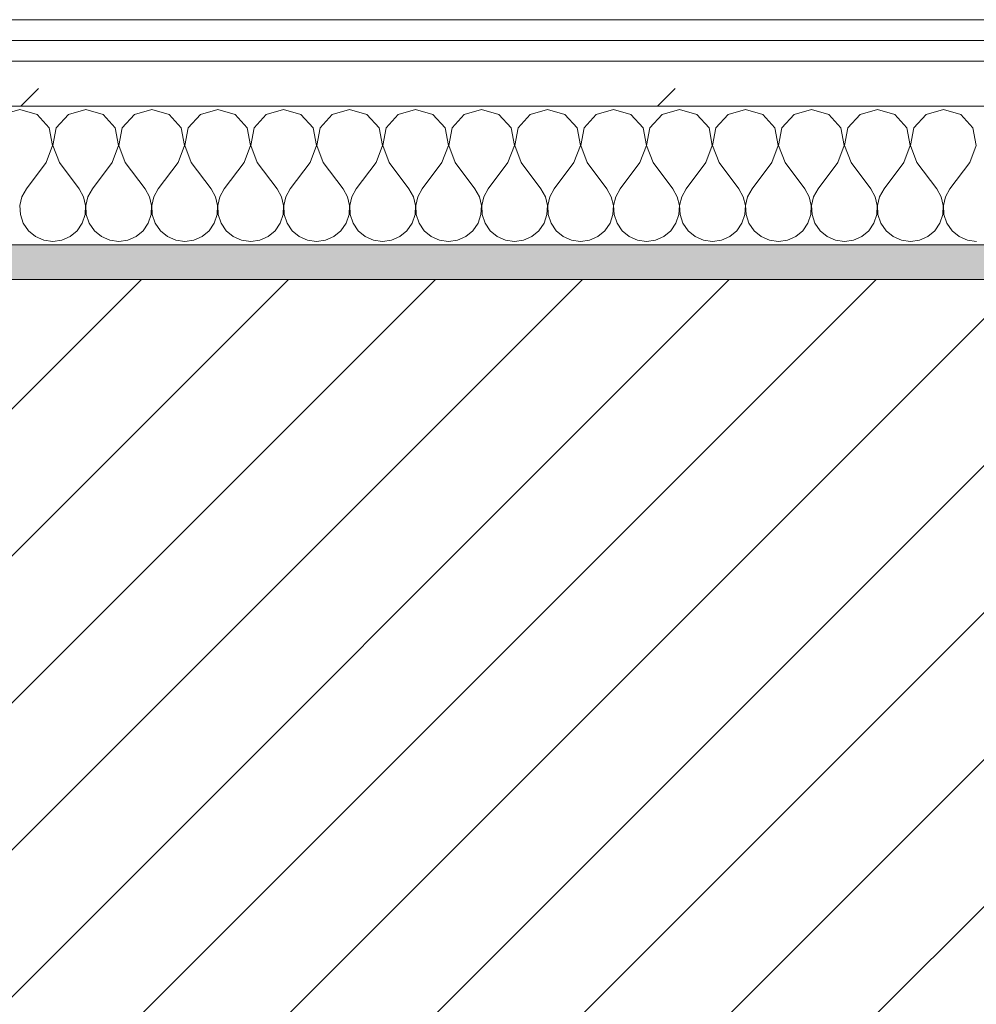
# Model space of a CAD drawing. Header units: millimetres. Extents: x -40968 to 11883, y -18816 to 4378.
# Tile 89 of 137: x -14943 to -14667, y -1413 to -1129. Entities that reach past the tile are written whole.
import ezdxf

# ---------------------------------------------------------------- set-up
doc = ezdxf.new("R2010")
doc.units = ezdxf.units.MM
doc.header["$MEASUREMENT"] = 0
doc.linetypes.add('Wipeout_Contour', pattern=[1000, 0, -1000])
doc.layers.add('12_FAÇ_Façana', color=7, linetype='Continuous')
doc.layers.add('Nuevo_08_E_Envans secs', color=7, linetype='Continuous')
for name, color, linetype, lineweight, true_color in [('12_FAÇ_Façana_Pluma_Nº__176', 7, 'Continuous', 15, 0x93a0c6), ('Nuevo_08_E_Envans secs_Pluma_Nº__102', 7, 'Continuous', 5, 0xcccccc), ('Nuevo_08_E_Envans secs_Pluma_Nº__171', 171, 'Continuous', 13, 0xaaaaff), ('Nuevo_08_E_Envans secs_Pluma_Nº__177', 7, 'Continuous', 15, 0xf7e046)]:
    doc.layers.add(name, color=color, linetype=linetype, lineweight=lineweight, true_color=true_color)
for name, color, linetype, lineweight in [('12_FAÇ_Façana_Pluma_Nº__2', 8, 'Continuous', 5), ('12_FAÇ_Façana_Pluma_Nº__7', 7, 'Continuous', 5), ('Nuevo_08_E_Envans secs_Pluma_Nº__1', 7, 'Continuous', 5)]:
    doc.layers.add(name, color=color, linetype=linetype, lineweight=lineweight)
pattern_1 = [(45, (0, 0), (-183.8478, 183.8478), [195, -65]), (45, (7e-14, 183.85), (-183.8478, 183.8478), [195, -65])]

# ---------------------------------------------------------------- blocks, each defined once
blk = doc.blocks.new('Muro_12_4', base_point=(-16936.43, -1193.98))
at = {"layer": '12_FAÇ_Façana_Pluma_Nº__176', "linetype": 'Continuous', "lineweight": 0, "true_color": 0x495063}
blk.add_hatch(color=251, dxfattribs=at).paths.add_polyline_path([(-14135.93, -1193.98), (-16936.43, -1193.98), (-16936.43, -1203.98), (-14135.93, -1203.98)])
at = {"layer": '12_FAÇ_Façana_Pluma_Nº__2', "linetype": 'Continuous', "lineweight": 5}
h = blk.add_hatch(dxfattribs=at)
h.set_pattern_fill('Ceramic_0004', color=8, style=0, pattern_type=2)
h.set_pattern_definition([(45, (0, 0), (-21.213203, 21.213203), [])])
h.paths.add_polyline_path([(-16936.43, -1418.98), (-14135.93, -1418.98), (-14135.93, -1203.98), (-16936.43, -1203.98)])
at = {"layer": '12_FAÇ_Façana_Pluma_Nº__7', "color": 7, "linetype": 'Continuous', "lineweight": 5}
blk.add_line((-14135.93, -1203.98), (-16936.43, -1203.98), dxfattribs=at)
at = {"layer": '12_FAÇ_Façana_Pluma_Nº__7', "color": 7, "linetype": 'Continuous', "lineweight": 5, "flags": 128}
blk.add_lwpolyline([(-14135.93, -1193.98), (-16936.43, -1193.98)], dxfattribs=at)
blk = doc.blocks.new('*X233')
at = {"layer": 'Nuevo_08_E_Envans secs_Pluma_Nº__102', "color": 254, "linetype": 'Continuous', "lineweight": 5, "true_color": 0xcccccc}
for p, q in [((-14942.86, -1154.93), (-14947.86, -1156.35)), ((-14937.85, -1156.35), (-14942.86, -1154.93)), ((-14934.34, -1160.19), (-14937.85, -1156.35)), ((-14928.82, -1156.35), (-14932.33, -1160.19)), ((-14923.81, -1154.93), (-14928.82, -1156.35)), ((-14918.8, -1156.35), (-14923.81, -1154.93)), ((-14915.29, -1160.19), (-14918.8, -1156.35)), ((-14909.77, -1156.35), (-14913.28, -1160.19)), ((-14904.76, -1154.93), (-14909.77, -1156.35)), ((-14899.75, -1156.35), (-14904.76, -1154.93)), ((-14896.24, -1160.19), (-14899.75, -1156.35)), ((-14890.72, -1156.35), (-14894.23, -1160.19)), ((-14885.71, -1154.93), (-14890.72, -1156.35)), ((-14880.71, -1156.35), (-14885.71, -1154.93)), ((-14877.2, -1160.19), (-14880.71, -1156.35)), ((-14871.67, -1156.35), (-14875.19, -1160.19)), ((-14866.67, -1154.93), (-14871.67, -1156.35)), ((-14861.66, -1156.35), (-14866.67, -1154.93)), ((-14858.15, -1160.19), (-14861.66, -1156.35)), ((-14852.63, -1156.35), (-14856.14, -1160.19)), ((-14847.62, -1154.93), (-14852.63, -1156.35)), ((-14842.61, -1156.35), (-14847.62, -1154.93)), ((-14839.1, -1160.19), (-14842.61, -1156.35)), ((-14833.58, -1156.35), (-14837.09, -1160.19)), ((-14828.57, -1154.93), (-14833.58, -1156.35)), ((-14823.56, -1156.35), (-14828.57, -1154.93)), ((-14820.05, -1160.19), (-14823.56, -1156.35)), ((-14814.53, -1156.35), (-14818.04, -1160.19)), ((-14809.52, -1154.93), (-14814.53, -1156.35)), ((-14804.52, -1156.35), (-14809.52, -1154.93)), ((-14801.01, -1160.19), (-14804.52, -1156.35)), ((-14795.48, -1156.35), (-14798.99, -1160.19)), ((-14790.48, -1154.93), (-14795.48, -1156.35)), ((-14785.47, -1156.35), (-14790.48, -1154.93)), ((-14781.96, -1160.19), (-14785.47, -1156.35)), ((-14776.44, -1156.35), (-14779.95, -1160.19)), ((-14771.43, -1154.93), (-14776.44, -1156.35)), ((-14766.42, -1156.35), (-14771.43, -1154.93)), ((-14762.91, -1160.19), (-14766.42, -1156.35)), ((-14757.39, -1156.35), (-14760.9, -1160.19)), ((-14752.38, -1154.93), (-14757.39, -1156.35)), ((-14747.37, -1156.35), (-14752.38, -1154.93)), ((-14743.86, -1160.19), (-14747.37, -1156.35)), ((-14738.34, -1156.35), (-14741.85, -1160.19)), ((-14733.33, -1154.93), (-14738.34, -1156.35)), ((-14728.33, -1156.35), (-14733.33, -1154.93)), ((-14724.81, -1160.19), (-14728.33, -1156.35)), ((-14719.29, -1156.35), (-14722.8, -1160.19)), ((-14714.29, -1154.93), (-14719.29, -1156.35)), ((-14709.28, -1156.35), (-14714.29, -1154.93)), ((-14705.77, -1160.19), (-14709.28, -1156.35)), ((-14700.25, -1156.35), (-14703.76, -1160.19)), ((-14695.24, -1154.93), (-14700.25, -1156.35)), ((-14690.23, -1156.35), (-14695.24, -1154.93)), ((-14686.72, -1160.19), (-14690.23, -1156.35)), ((-14681.2, -1156.35), (-14684.71, -1160.19)), ((-14676.19, -1154.93), (-14681.2, -1156.35)), ((-14671.18, -1156.35), (-14676.19, -1154.93)), ((-14667.67, -1160.19), (-14671.18, -1156.35)), ((-14933.37, -1165.31), (-14934.34, -1160.19)), ((-14932.33, -1160.19), (-14933.29, -1165.31)), ((-14914.32, -1165.31), (-14915.29, -1160.19)), ((-14913.28, -1160.19), (-14914.25, -1165.31)), ((-14895.28, -1165.31), (-14896.24, -1160.19)), ((-14894.23, -1160.19), (-14895.2, -1165.31)), ((-14876.23, -1165.31), (-14877.2, -1160.19)), ((-14875.19, -1160.19), (-14876.15, -1165.31)), ((-14857.18, -1165.31), (-14858.15, -1160.19)), ((-14856.14, -1160.19), (-14857.1, -1165.31)), ((-14838.13, -1165.31), (-14839.1, -1160.19)), ((-14837.09, -1160.19), (-14838.06, -1165.31)), ((-14819.09, -1165.31), (-14820.05, -1160.19)), ((-14818.04, -1160.19), (-14819.01, -1165.31)), ((-14800.04, -1165.31), (-14801.01, -1160.19)), ((-14798.99, -1160.19), (-14799.96, -1165.31)), ((-14780.99, -1165.31), (-14781.96, -1160.19)), ((-14779.95, -1160.19), (-14780.91, -1165.31)), ((-14761.94, -1165.31), (-14762.91, -1160.19)), ((-14760.9, -1160.19), (-14761.87, -1165.31)), ((-14742.9, -1165.31), (-14743.86, -1160.19)), ((-14741.85, -1160.19), (-14742.82, -1165.31)), ((-14723.85, -1165.31), (-14724.81, -1160.19)), ((-14722.8, -1160.19), (-14723.77, -1165.31)), ((-14704.8, -1165.31), (-14705.77, -1160.19)), ((-14703.76, -1160.19), (-14704.72, -1165.31)), ((-14685.75, -1165.31), (-14686.72, -1160.19)), ((-14684.71, -1160.19), (-14685.68, -1165.31)), ((-14666.71, -1165.31), (-14667.67, -1160.19)), ((-14935.24, -1170.17), (-14933.37, -1165.31)), ((-14933.29, -1165.31), (-14931.43, -1170.17)), ((-14916.19, -1170.17), (-14914.32, -1165.31)), ((-14914.25, -1165.31), (-14912.38, -1170.17)), ((-14897.14, -1170.17), (-14895.28, -1165.31)), ((-14895.2, -1165.31), (-14893.33, -1170.17)), ((-14878.1, -1170.17), (-14876.23, -1165.31)), ((-14876.15, -1165.31), (-14874.29, -1170.17)), ((-14859.05, -1170.17), (-14857.18, -1165.31)), ((-14857.1, -1165.31), (-14855.24, -1170.17)), ((-14840, -1170.17), (-14838.13, -1165.31)), ((-14838.06, -1165.31), (-14836.19, -1170.17)), ((-14820.95, -1170.17), (-14819.09, -1165.31)), ((-14819.01, -1165.31), (-14817.14, -1170.17)), ((-14801.9, -1170.17), (-14800.04, -1165.31)), ((-14799.96, -1165.31), (-14798.1, -1170.17)), ((-14782.86, -1170.17), (-14780.99, -1165.31)), ((-14780.91, -1165.31), (-14779.05, -1170.17)), ((-14763.81, -1170.17), (-14761.94, -1165.31)), ((-14761.87, -1165.31), (-14760, -1170.17)), ((-14744.76, -1170.17), (-14742.9, -1165.31)), ((-14742.82, -1165.31), (-14740.95, -1170.17)), ((-14725.71, -1170.17), (-14723.85, -1165.31)), ((-14723.77, -1165.31), (-14721.9, -1170.17)), ((-14706.67, -1170.17), (-14704.8, -1165.31)), ((-14704.72, -1165.31), (-14702.86, -1170.17)), ((-14687.62, -1170.17), (-14685.75, -1165.31)), ((-14685.68, -1165.31), (-14683.81, -1170.17)), ((-14668.57, -1170.17), (-14666.71, -1165.31)), ((-14935.24, -1170.17), (-14940.95, -1177.79)), ((-14931.43, -1170.17), (-14925.71, -1177.79)), ((-14916.19, -1170.17), (-14921.9, -1177.79)), ((-14912.38, -1170.17), (-14906.67, -1177.79)), ((-14897.14, -1170.17), (-14902.86, -1177.79)), ((-14893.33, -1170.17), (-14887.62, -1177.79)), ((-14878.1, -1170.17), (-14883.81, -1177.79)), ((-14874.29, -1170.17), (-14868.57, -1177.79)), ((-14859.05, -1170.17), (-14864.76, -1177.79)), ((-14855.24, -1170.17), (-14849.52, -1177.79)), ((-14840, -1170.17), (-14845.71, -1177.79)), ((-14836.19, -1170.17), (-14830.48, -1177.79)), ((-14820.95, -1170.17), (-14826.67, -1177.79)), ((-14817.14, -1170.17), (-14811.43, -1177.79)), ((-14801.9, -1170.17), (-14807.62, -1177.79)), ((-14798.1, -1170.17), (-14792.38, -1177.79)), ((-14782.86, -1170.17), (-14788.57, -1177.79)), ((-14779.05, -1170.17), (-14773.33, -1177.79)), ((-14763.81, -1170.17), (-14769.52, -1177.79)), ((-14760, -1170.17), (-14754.29, -1177.79)), ((-14744.76, -1170.17), (-14750.48, -1177.79)), ((-14740.95, -1170.17), (-14735.24, -1177.79)), ((-14725.71, -1170.17), (-14731.43, -1177.79)), ((-14721.9, -1170.17), (-14716.19, -1177.79)), ((-14706.67, -1170.17), (-14712.38, -1177.79)), ((-14702.86, -1170.17), (-14697.14, -1177.79)), ((-14687.62, -1170.17), (-14693.33, -1177.79)), ((-14683.81, -1170.17), (-14678.1, -1177.79)), ((-14668.57, -1170.17), (-14674.29, -1177.79)), ((-14940.95, -1177.79), (-14942.22, -1180.08)), ((-14924.44, -1180.08), (-14925.71, -1177.79)), ((-14921.9, -1177.79), (-14923.18, -1180.08)), ((-14905.4, -1180.08), (-14906.67, -1177.79)), ((-14902.86, -1177.79), (-14904.13, -1180.08)), ((-14886.35, -1180.08), (-14887.62, -1177.79)), ((-14883.81, -1177.79), (-14885.08, -1180.08)), ((-14867.3, -1180.08), (-14868.57, -1177.79)), ((-14864.76, -1177.79), (-14866.03, -1180.08)), ((-14848.25, -1180.08), (-14849.52, -1177.79)), ((-14845.71, -1177.79), (-14846.99, -1180.08)), ((-14829.2, -1180.08), (-14830.48, -1177.79)), ((-14826.67, -1177.79), (-14827.94, -1180.08)), ((-14810.16, -1180.08), (-14811.43, -1177.79)), ((-14807.62, -1177.79), (-14808.89, -1180.08)), ((-14791.11, -1180.08), (-14792.38, -1177.79)), ((-14788.57, -1177.79), (-14789.84, -1180.08)), ((-14772.06, -1180.08), (-14773.33, -1177.79)), ((-14769.52, -1177.79), (-14770.8, -1180.08)), ((-14753.01, -1180.08), (-14754.29, -1177.79)), ((-14750.48, -1177.79), (-14751.75, -1180.08)), ((-14733.97, -1180.08), (-14735.24, -1177.79)), ((-14731.43, -1177.79), (-14732.7, -1180.08)), ((-14714.92, -1180.08), (-14716.19, -1177.79)), ((-14712.38, -1177.79), (-14713.65, -1180.08)), ((-14695.87, -1180.08), (-14697.14, -1177.79)), ((-14693.33, -1177.79), (-14694.6, -1180.08)), ((-14676.82, -1180.08), (-14678.1, -1177.79)), ((-14674.29, -1177.79), (-14675.56, -1180.08)), ((-14942.22, -1180.08), (-14942.82, -1182.64)), ((-14942.82, -1182.64), (-14942.69, -1185.27)), ((-14923.85, -1182.64), (-14924.44, -1180.08)), ((-14923.98, -1185.27), (-14923.85, -1182.64)), ((-14923.18, -1180.08), (-14923.77, -1182.64)), ((-14923.77, -1182.64), (-14923.64, -1185.27)), ((-14904.8, -1182.64), (-14905.4, -1180.08)), ((-14904.93, -1185.27), (-14904.8, -1182.64)), ((-14904.13, -1180.08), (-14904.72, -1182.64)), ((-14904.72, -1182.64), (-14904.6, -1185.27)), ((-14885.75, -1182.64), (-14886.35, -1180.08)), ((-14885.88, -1185.27), (-14885.75, -1182.64)), ((-14885.08, -1180.08), (-14885.68, -1182.64)), ((-14885.68, -1182.64), (-14885.55, -1185.27)), ((-14866.71, -1182.64), (-14867.3, -1180.08)), ((-14866.83, -1185.27), (-14866.71, -1182.64)), ((-14866.03, -1180.08), (-14866.63, -1182.64)), ((-14866.63, -1182.64), (-14866.5, -1185.27)), ((-14847.66, -1182.64), (-14848.25, -1180.08)), ((-14847.78, -1185.27), (-14847.66, -1182.64)), ((-14846.99, -1180.08), (-14847.58, -1182.64)), ((-14847.58, -1182.64), (-14847.45, -1185.27)), ((-14828.61, -1182.64), (-14829.2, -1180.08)), ((-14828.74, -1185.27), (-14828.61, -1182.64)), ((-14827.94, -1180.08), (-14828.53, -1182.64)), ((-14828.53, -1182.64), (-14828.41, -1185.27)), ((-14809.56, -1182.64), (-14810.16, -1180.08)), ((-14809.69, -1185.27), (-14809.56, -1182.64)), ((-14808.89, -1180.08), (-14809.49, -1182.64)), ((-14809.49, -1182.64), (-14809.36, -1185.27)), ((-14790.51, -1182.64), (-14791.11, -1180.08)), ((-14790.64, -1185.27), (-14790.51, -1182.64)), ((-14789.84, -1180.08), (-14790.44, -1182.64)), ((-14790.44, -1182.64), (-14790.31, -1185.27)), ((-14771.47, -1182.64), (-14772.06, -1180.08)), ((-14771.59, -1185.27), (-14771.47, -1182.64)), ((-14770.8, -1180.08), (-14771.39, -1182.64)), ((-14771.39, -1182.64), (-14771.26, -1185.27)), ((-14752.42, -1182.64), (-14753.01, -1180.08)), ((-14752.55, -1185.27), (-14752.42, -1182.64)), ((-14751.75, -1180.08), (-14752.34, -1182.64)), ((-14752.34, -1182.64), (-14752.22, -1185.27)), ((-14733.37, -1182.64), (-14733.97, -1180.08)), ((-14733.5, -1185.27), (-14733.37, -1182.64)), ((-14732.7, -1180.08), (-14733.29, -1182.64)), ((-14733.29, -1182.64), (-14733.17, -1185.27)), ((-14714.32, -1182.64), (-14714.92, -1180.08)), ((-14714.45, -1185.27), (-14714.32, -1182.64)), ((-14713.65, -1180.08), (-14714.25, -1182.64)), ((-14714.25, -1182.64), (-14714.12, -1185.27)), ((-14695.28, -1182.64), (-14695.87, -1180.08)), ((-14695.4, -1185.27), (-14695.28, -1182.64)), ((-14694.6, -1180.08), (-14695.2, -1182.64)), ((-14695.2, -1182.64), (-14695.07, -1185.27)), ((-14676.23, -1182.64), (-14676.82, -1180.08)), ((-14676.36, -1185.27), (-14676.23, -1182.64)), ((-14675.56, -1180.08), (-14676.15, -1182.64)), ((-14676.15, -1182.64), (-14676.02, -1185.27)), ((-14942.69, -1185.27), (-14941.85, -1187.76)), ((-14924.81, -1187.76), (-14923.98, -1185.27)), ((-14923.64, -1185.27), (-14922.8, -1187.76)), ((-14905.77, -1187.76), (-14904.93, -1185.27)), ((-14904.6, -1185.27), (-14903.76, -1187.76)), ((-14886.72, -1187.76), (-14885.88, -1185.27)), ((-14885.55, -1185.27), (-14884.71, -1187.76)), ((-14867.67, -1187.76), (-14866.83, -1185.27)), ((-14866.5, -1185.27), (-14865.66, -1187.76)), ((-14848.62, -1187.76), (-14847.78, -1185.27)), ((-14847.45, -1185.27), (-14846.61, -1187.76)), ((-14829.58, -1187.76), (-14828.74, -1185.27)), ((-14828.41, -1185.27), (-14827.57, -1187.76)), ((-14810.53, -1187.76), (-14809.69, -1185.27)), ((-14809.36, -1185.27), (-14808.52, -1187.76)), ((-14791.48, -1187.76), (-14790.64, -1185.27)), ((-14790.31, -1185.27), (-14789.47, -1187.76)), ((-14772.43, -1187.76), (-14771.59, -1185.27)), ((-14771.26, -1185.27), (-14770.42, -1187.76)), ((-14753.39, -1187.76), (-14752.55, -1185.27)), ((-14752.22, -1185.27), (-14751.38, -1187.76)), ((-14734.34, -1187.76), (-14733.5, -1185.27)), ((-14733.17, -1185.27), (-14732.33, -1187.76)), ((-14715.29, -1187.76), (-14714.45, -1185.27)), ((-14714.12, -1185.27), (-14713.28, -1187.76)), ((-14696.24, -1187.76), (-14695.4, -1185.27)), ((-14695.07, -1185.27), (-14694.23, -1187.76)), ((-14677.2, -1187.76), (-14676.36, -1185.27)), ((-14676.02, -1185.27), (-14675.19, -1187.76)), ((-14941.85, -1187.76), (-14940.36, -1189.92)), ((-14926.3, -1189.92), (-14924.81, -1187.76)), ((-14922.8, -1187.76), (-14921.32, -1189.92)), ((-14907.26, -1189.92), (-14905.77, -1187.76)), ((-14903.76, -1187.76), (-14902.27, -1189.92)), ((-14888.21, -1189.92), (-14886.72, -1187.76)), ((-14884.71, -1187.76), (-14883.22, -1189.92)), ((-14869.16, -1189.92), (-14867.67, -1187.76)), ((-14865.66, -1187.76), (-14864.17, -1189.92)), ((-14850.11, -1189.92), (-14848.62, -1187.76)), ((-14846.61, -1187.76), (-14845.13, -1189.92)), ((-14831.06, -1189.92), (-14829.58, -1187.76)), ((-14827.57, -1187.76), (-14826.08, -1189.92)), ((-14812.02, -1189.92), (-14810.53, -1187.76)), ((-14808.52, -1187.76), (-14807.03, -1189.92)), ((-14792.97, -1189.92), (-14791.48, -1187.76)), ((-14789.47, -1187.76), (-14787.98, -1189.92)), ((-14773.92, -1189.92), (-14772.43, -1187.76)), ((-14770.42, -1187.76), (-14768.94, -1189.92)), ((-14754.87, -1189.92), (-14753.39, -1187.76)), ((-14751.38, -1187.76), (-14749.89, -1189.92)), ((-14735.83, -1189.92), (-14734.34, -1187.76)), ((-14732.33, -1187.76), (-14730.84, -1189.92)), ((-14716.78, -1189.92), (-14715.29, -1187.76)), ((-14713.28, -1187.76), (-14711.79, -1189.92)), ((-14697.73, -1189.92), (-14696.24, -1187.76)), ((-14694.23, -1187.76), (-14692.74, -1189.92)), ((-14678.68, -1189.92), (-14677.2, -1187.76)), ((-14675.19, -1187.76), (-14673.7, -1189.92)), ((-14940.36, -1189.92), (-14938.34, -1191.6)), ((-14928.33, -1191.6), (-14926.3, -1189.92)), ((-14921.32, -1189.92), (-14919.29, -1191.6)), ((-14909.28, -1191.6), (-14907.26, -1189.92)), ((-14902.27, -1189.92), (-14900.25, -1191.6)), ((-14890.23, -1191.6), (-14888.21, -1189.92)), ((-14883.22, -1189.92), (-14881.2, -1191.6)), ((-14871.18, -1191.6), (-14869.16, -1189.92)), ((-14864.17, -1189.92), (-14862.15, -1191.6)), ((-14852.14, -1191.6), (-14850.11, -1189.92)), ((-14845.13, -1189.92), (-14843.1, -1191.6)), ((-14833.09, -1191.6), (-14831.06, -1189.92)), ((-14826.08, -1189.92), (-14824.05, -1191.6)), ((-14814.04, -1191.6), (-14812.02, -1189.92)), ((-14807.03, -1189.92), (-14805.01, -1191.6)), ((-14794.99, -1191.6), (-14792.97, -1189.92)), ((-14787.98, -1189.92), (-14785.96, -1191.6)), ((-14775.95, -1191.6), (-14773.92, -1189.92)), ((-14768.94, -1189.92), (-14766.91, -1191.6)), ((-14756.9, -1191.6), (-14754.87, -1189.92)), ((-14749.89, -1189.92), (-14747.86, -1191.6)), ((-14737.85, -1191.6), (-14735.83, -1189.92)), ((-14730.84, -1189.92), (-14728.82, -1191.6)), ((-14718.8, -1191.6), (-14716.78, -1189.92)), ((-14711.79, -1189.92), (-14709.77, -1191.6)), ((-14699.75, -1191.6), (-14697.73, -1189.92)), ((-14692.74, -1189.92), (-14690.72, -1191.6)), ((-14680.71, -1191.6), (-14678.68, -1189.92)), ((-14673.7, -1189.92), (-14671.67, -1191.6)), ((-14938.34, -1191.6), (-14935.94, -1192.66)), ((-14935.94, -1192.66), (-14933.33, -1193.02)), ((-14933.33, -1193.02), (-14930.73, -1192.66)), ((-14930.73, -1192.66), (-14928.33, -1191.6)), ((-14919.29, -1191.6), (-14916.89, -1192.66)), ((-14916.89, -1192.66), (-14914.29, -1193.02)), ((-14914.29, -1193.02), (-14911.68, -1192.66)), ((-14911.68, -1192.66), (-14909.28, -1191.6)), ((-14900.25, -1191.6), (-14897.84, -1192.66)), ((-14897.84, -1192.66), (-14895.24, -1193.02)), ((-14895.24, -1193.02), (-14892.64, -1192.66)), ((-14892.64, -1192.66), (-14890.23, -1191.6)), ((-14881.2, -1191.6), (-14878.79, -1192.66)), ((-14878.79, -1192.66), (-14876.19, -1193.02)), ((-14876.19, -1193.02), (-14873.59, -1192.66)), ((-14873.59, -1192.66), (-14871.18, -1191.6)), ((-14862.15, -1191.6), (-14859.75, -1192.66)), ((-14859.75, -1192.66), (-14857.14, -1193.02)), ((-14857.14, -1193.02), (-14854.54, -1192.66)), ((-14854.54, -1192.66), (-14852.14, -1191.6)), ((-14843.1, -1191.6), (-14840.7, -1192.66)), ((-14840.7, -1192.66), (-14838.1, -1193.02)), ((-14838.1, -1193.02), (-14835.49, -1192.66)), ((-14835.49, -1192.66), (-14833.09, -1191.6)), ((-14824.05, -1191.6), (-14821.65, -1192.66)), ((-14821.65, -1192.66), (-14819.05, -1193.02)), ((-14819.05, -1193.02), (-14816.45, -1192.66)), ((-14816.45, -1192.66), (-14814.04, -1191.6)), ((-14805.01, -1191.6), (-14802.6, -1192.66)), ((-14802.6, -1192.66), (-14800, -1193.02)), ((-14800, -1193.02), (-14797.4, -1192.66)), ((-14797.4, -1192.66), (-14794.99, -1191.6)), ((-14785.96, -1191.6), (-14783.55, -1192.66)), ((-14783.55, -1192.66), (-14780.95, -1193.02)), ((-14780.95, -1193.02), (-14778.35, -1192.66)), ((-14778.35, -1192.66), (-14775.95, -1191.6)), ((-14766.91, -1191.6), (-14764.51, -1192.66)), ((-14764.51, -1192.66), (-14761.9, -1193.02)), ((-14761.9, -1193.02), (-14759.3, -1192.66)), ((-14759.3, -1192.66), (-14756.9, -1191.6)), ((-14747.86, -1191.6), (-14745.46, -1192.66)), ((-14745.46, -1192.66), (-14742.86, -1193.02)), ((-14742.86, -1193.02), (-14740.25, -1192.66)), ((-14740.25, -1192.66), (-14737.85, -1191.6)), ((-14728.82, -1191.6), (-14726.41, -1192.66)), ((-14726.41, -1192.66), (-14723.81, -1193.02)), ((-14723.81, -1193.02), (-14721.21, -1192.66)), ((-14721.21, -1192.66), (-14718.8, -1191.6)), ((-14709.77, -1191.6), (-14707.36, -1192.66)), ((-14707.36, -1192.66), (-14704.76, -1193.02)), ((-14704.76, -1193.02), (-14702.16, -1192.66)), ((-14702.16, -1192.66), (-14699.75, -1191.6)), ((-14690.72, -1191.6), (-14688.32, -1192.66)), ((-14688.32, -1192.66), (-14685.71, -1193.02)), ((-14685.71, -1193.02), (-14683.11, -1192.66)), ((-14683.11, -1192.66), (-14680.71, -1191.6)), ((-14671.67, -1191.6), (-14669.27, -1192.66)), ((-14669.27, -1192.66), (-14666.67, -1193.02))]:
    blk.add_line(p, q, dxfattribs=at)
blk = doc.blocks.new('Muro_92_4', base_point=(-14135.93, -1193.98))
at = {"layer": 'Nuevo_08_E_Envans secs_Pluma_Nº__1', "color": 7, "linetype": 'Continuous', "lineweight": 5, "flags": 128}
blk.add_lwpolyline([(-16936.43, -1193.98), (-14135.93, -1193.98)], dxfattribs=at)
at = {"color": 254, "linetype": 'Wipeout_Contour', "lineweight": 0, "ltscale": 62310.788122}
blk.add_wipeout([(-14135.93, -1128.98), (-16936.43, -1128.98), (-16936.43, -1134.98), (-14135.93, -1134.98)], dxfattribs=at).dxf.layer = 'Nuevo_08_E_Envans secs'
at = {"color": 254, "linetype": 'Wipeout_Contour', "lineweight": 0, "ltscale": 62315.364932}
blk.add_wipeout([(-14135.93, -1140.98), (-16936.43, -1140.98), (-16936.43, -1153.98), (-14135.93, -1153.98)], dxfattribs=at).dxf.layer = 'Nuevo_08_E_Envans secs'
at = {"layer": 'Nuevo_08_E_Envans secs_Pluma_Nº__171', "linetype": 'Continuous', "lineweight": 13, "true_color": 0xaaaaff}
h = blk.add_hatch(dxfattribs=at)
h.set_pattern_fill('Panellat_HPL_0004', color=161, style=0, pattern_type=2)
h.set_pattern_definition(pattern_1)
h.paths.add_polyline_path([(-14135.93, -1128.98), (-16936.43, -1128.98), (-16936.43, -1134.98), (-14135.93, -1134.98)])
at = {"layer": 'Nuevo_08_E_Envans secs_Pluma_Nº__177', "linetype": 'Continuous', "lineweight": 15, "true_color": 0xf7e046}
h = blk.add_hatch(dxfattribs=at)
h.set_pattern_fill('Panellat_HPL_0004', color=53, style=0, pattern_type=2)
h.set_pattern_definition(pattern_1)
h.paths.add_polyline_path([(-14135.93, -1140.98), (-16936.43, -1140.98), (-16936.43, -1153.98), (-14135.93, -1153.98)])
at = {"layer": 'Nuevo_08_E_Envans secs_Pluma_Nº__1', "color": 7, "linetype": 'Continuous', "lineweight": 5}
for p, q in [((-14135.93, -1134.98), (-16936.43, -1134.98)), ((-14135.93, -1140.98), (-16936.43, -1140.98)), ((-14135.93, -1153.98), (-16936.43, -1153.98))]:
    blk.add_line(p, q, dxfattribs=at)
at = {"layer": 'Nuevo_08_E_Envans secs_Pluma_Nº__1', "color": 7, "linetype": 'Continuous', "lineweight": 5, "flags": 128}
blk.add_lwpolyline([(-14135.93, -1128.98), (-16936.43, -1128.98)], dxfattribs=at)
at = {"layer": 'Nuevo_08_E_Envans secs', "color": 7, "lineweight": 20}
blk.add_blockref('*X233', (0, 0), dxfattribs=at)
blk = doc.blocks.new('*X489')
at = {"layer": 'Nuevo_08_E_Envans secs_Pluma_Nº__102', "color": 254, "linetype": 'Continuous', "lineweight": 5, "true_color": 0xcccccc}
for p, q in [((-14942.86, -1154.93), (-14947.86, -1156.35)), ((-14937.85, -1156.35), (-14942.86, -1154.93)), ((-14934.34, -1160.19), (-14937.85, -1156.35)), ((-14928.82, -1156.35), (-14932.33, -1160.19)), ((-14923.81, -1154.93), (-14928.82, -1156.35)), ((-14918.8, -1156.35), (-14923.81, -1154.93)), ((-14915.29, -1160.19), (-14918.8, -1156.35)), ((-14909.77, -1156.35), (-14913.28, -1160.19)), ((-14904.76, -1154.93), (-14909.77, -1156.35)), ((-14899.75, -1156.35), (-14904.76, -1154.93)), ((-14896.24, -1160.19), (-14899.75, -1156.35)), ((-14890.72, -1156.35), (-14894.23, -1160.19)), ((-14885.71, -1154.93), (-14890.72, -1156.35)), ((-14880.71, -1156.35), (-14885.71, -1154.93)), ((-14877.2, -1160.19), (-14880.71, -1156.35)), ((-14871.67, -1156.35), (-14875.19, -1160.19)), ((-14866.67, -1154.93), (-14871.67, -1156.35)), ((-14861.66, -1156.35), (-14866.67, -1154.93)), ((-14858.15, -1160.19), (-14861.66, -1156.35)), ((-14852.63, -1156.35), (-14856.14, -1160.19)), ((-14847.62, -1154.93), (-14852.63, -1156.35)), ((-14842.61, -1156.35), (-14847.62, -1154.93)), ((-14839.1, -1160.19), (-14842.61, -1156.35)), ((-14833.58, -1156.35), (-14837.09, -1160.19)), ((-14828.57, -1154.93), (-14833.58, -1156.35)), ((-14823.56, -1156.35), (-14828.57, -1154.93)), ((-14820.05, -1160.19), (-14823.56, -1156.35)), ((-14814.53, -1156.35), (-14818.04, -1160.19)), ((-14809.52, -1154.93), (-14814.53, -1156.35)), ((-14804.52, -1156.35), (-14809.52, -1154.93)), ((-14801.01, -1160.19), (-14804.52, -1156.35)), ((-14795.48, -1156.35), (-14798.99, -1160.19)), ((-14790.48, -1154.93), (-14795.48, -1156.35)), ((-14785.47, -1156.35), (-14790.48, -1154.93)), ((-14781.96, -1160.19), (-14785.47, -1156.35)), ((-14776.44, -1156.35), (-14779.95, -1160.19)), ((-14771.43, -1154.93), (-14776.44, -1156.35)), ((-14766.42, -1156.35), (-14771.43, -1154.93)), ((-14762.91, -1160.19), (-14766.42, -1156.35)), ((-14757.39, -1156.35), (-14760.9, -1160.19)), ((-14752.38, -1154.93), (-14757.39, -1156.35)), ((-14747.37, -1156.35), (-14752.38, -1154.93)), ((-14743.86, -1160.19), (-14747.37, -1156.35)), ((-14738.34, -1156.35), (-14741.85, -1160.19)), ((-14733.33, -1154.93), (-14738.34, -1156.35)), ((-14728.33, -1156.35), (-14733.33, -1154.93)), ((-14724.81, -1160.19), (-14728.33, -1156.35)), ((-14719.29, -1156.35), (-14722.8, -1160.19)), ((-14714.29, -1154.93), (-14719.29, -1156.35)), ((-14709.28, -1156.35), (-14714.29, -1154.93)), ((-14705.77, -1160.19), (-14709.28, -1156.35)), ((-14700.25, -1156.35), (-14703.76, -1160.19)), ((-14695.24, -1154.93), (-14700.25, -1156.35)), ((-14690.23, -1156.35), (-14695.24, -1154.93)), ((-14686.72, -1160.19), (-14690.23, -1156.35)), ((-14681.2, -1156.35), (-14684.71, -1160.19)), ((-14676.19, -1154.93), (-14681.2, -1156.35)), ((-14671.18, -1156.35), (-14676.19, -1154.93)), ((-14667.67, -1160.19), (-14671.18, -1156.35)), ((-14933.37, -1165.31), (-14934.34, -1160.19)), ((-14932.33, -1160.19), (-14933.29, -1165.31)), ((-14914.32, -1165.31), (-14915.29, -1160.19)), ((-14913.28, -1160.19), (-14914.25, -1165.31)), ((-14895.28, -1165.31), (-14896.24, -1160.19)), ((-14894.23, -1160.19), (-14895.2, -1165.31)), ((-14876.23, -1165.31), (-14877.2, -1160.19)), ((-14875.19, -1160.19), (-14876.15, -1165.31)), ((-14857.18, -1165.31), (-14858.15, -1160.19)), ((-14856.14, -1160.19), (-14857.1, -1165.31)), ((-14838.13, -1165.31), (-14839.1, -1160.19)), ((-14837.09, -1160.19), (-14838.06, -1165.31)), ((-14819.09, -1165.31), (-14820.05, -1160.19)), ((-14818.04, -1160.19), (-14819.01, -1165.31)), ((-14800.04, -1165.31), (-14801.01, -1160.19)), ((-14798.99, -1160.19), (-14799.96, -1165.31)), ((-14780.99, -1165.31), (-14781.96, -1160.19)), ((-14779.95, -1160.19), (-14780.91, -1165.31)), ((-14761.94, -1165.31), (-14762.91, -1160.19)), ((-14760.9, -1160.19), (-14761.87, -1165.31)), ((-14742.9, -1165.31), (-14743.86, -1160.19)), ((-14741.85, -1160.19), (-14742.82, -1165.31)), ((-14723.85, -1165.31), (-14724.81, -1160.19)), ((-14722.8, -1160.19), (-14723.77, -1165.31)), ((-14704.8, -1165.31), (-14705.77, -1160.19)), ((-14703.76, -1160.19), (-14704.72, -1165.31)), ((-14685.75, -1165.31), (-14686.72, -1160.19)), ((-14684.71, -1160.19), (-14685.68, -1165.31)), ((-14666.71, -1165.31), (-14667.67, -1160.19)), ((-14935.24, -1170.17), (-14933.37, -1165.31)), ((-14933.29, -1165.31), (-14931.43, -1170.17)), ((-14916.19, -1170.17), (-14914.32, -1165.31)), ((-14914.25, -1165.31), (-14912.38, -1170.17)), ((-14897.14, -1170.17), (-14895.28, -1165.31)), ((-14895.2, -1165.31), (-14893.33, -1170.17)), ((-14878.1, -1170.17), (-14876.23, -1165.31)), ((-14876.15, -1165.31), (-14874.29, -1170.17)), ((-14859.05, -1170.17), (-14857.18, -1165.31)), ((-14857.1, -1165.31), (-14855.24, -1170.17)), ((-14840, -1170.17), (-14838.13, -1165.31)), ((-14838.06, -1165.31), (-14836.19, -1170.17)), ((-14820.95, -1170.17), (-14819.09, -1165.31)), ((-14819.01, -1165.31), (-14817.14, -1170.17)), ((-14801.9, -1170.17), (-14800.04, -1165.31)), ((-14799.96, -1165.31), (-14798.1, -1170.17)), ((-14782.86, -1170.17), (-14780.99, -1165.31)), ((-14780.91, -1165.31), (-14779.05, -1170.17)), ((-14763.81, -1170.17), (-14761.94, -1165.31)), ((-14761.87, -1165.31), (-14760, -1170.17)), ((-14744.76, -1170.17), (-14742.9, -1165.31)), ((-14742.82, -1165.31), (-14740.95, -1170.17)), ((-14725.71, -1170.17), (-14723.85, -1165.31)), ((-14723.77, -1165.31), (-14721.9, -1170.17)), ((-14706.67, -1170.17), (-14704.8, -1165.31)), ((-14704.72, -1165.31), (-14702.86, -1170.17)), ((-14687.62, -1170.17), (-14685.75, -1165.31)), ((-14685.68, -1165.31), (-14683.81, -1170.17)), ((-14668.57, -1170.17), (-14666.71, -1165.31)), ((-14935.24, -1170.17), (-14940.95, -1177.79)), ((-14931.43, -1170.17), (-14925.71, -1177.79)), ((-14916.19, -1170.17), (-14921.9, -1177.79)), ((-14912.38, -1170.17), (-14906.67, -1177.79)), ((-14897.14, -1170.17), (-14902.86, -1177.79)), ((-14893.33, -1170.17), (-14887.62, -1177.79)), ((-14878.1, -1170.17), (-14883.81, -1177.79)), ((-14874.29, -1170.17), (-14868.57, -1177.79)), ((-14859.05, -1170.17), (-14864.76, -1177.79)), ((-14855.24, -1170.17), (-14849.52, -1177.79)), ((-14840, -1170.17), (-14845.71, -1177.79)), ((-14836.19, -1170.17), (-14830.48, -1177.79)), ((-14820.95, -1170.17), (-14826.67, -1177.79)), ((-14817.14, -1170.17), (-14811.43, -1177.79)), ((-14801.9, -1170.17), (-14807.62, -1177.79)), ((-14798.1, -1170.17), (-14792.38, -1177.79)), ((-14782.86, -1170.17), (-14788.57, -1177.79)), ((-14779.05, -1170.17), (-14773.33, -1177.79)), ((-14763.81, -1170.17), (-14769.52, -1177.79)), ((-14760, -1170.17), (-14754.29, -1177.79)), ((-14744.76, -1170.17), (-14750.48, -1177.79)), ((-14740.95, -1170.17), (-14735.24, -1177.79)), ((-14725.71, -1170.17), (-14731.43, -1177.79)), ((-14721.9, -1170.17), (-14716.19, -1177.79)), ((-14706.67, -1170.17), (-14712.38, -1177.79)), ((-14702.86, -1170.17), (-14697.14, -1177.79)), ((-14687.62, -1170.17), (-14693.33, -1177.79)), ((-14683.81, -1170.17), (-14678.1, -1177.79)), ((-14668.57, -1170.17), (-14674.29, -1177.79)), ((-14940.95, -1177.79), (-14942.22, -1180.08)), ((-14924.44, -1180.08), (-14925.71, -1177.79)), ((-14921.9, -1177.79), (-14923.18, -1180.08)), ((-14905.4, -1180.08), (-14906.67, -1177.79)), ((-14902.86, -1177.79), (-14904.13, -1180.08)), ((-14886.35, -1180.08), (-14887.62, -1177.79)), ((-14883.81, -1177.79), (-14885.08, -1180.08)), ((-14867.3, -1180.08), (-14868.57, -1177.79)), ((-14864.76, -1177.79), (-14866.03, -1180.08)), ((-14848.25, -1180.08), (-14849.52, -1177.79)), ((-14845.71, -1177.79), (-14846.99, -1180.08)), ((-14829.2, -1180.08), (-14830.48, -1177.79)), ((-14826.67, -1177.79), (-14827.94, -1180.08)), ((-14810.16, -1180.08), (-14811.43, -1177.79)), ((-14807.62, -1177.79), (-14808.89, -1180.08)), ((-14791.11, -1180.08), (-14792.38, -1177.79)), ((-14788.57, -1177.79), (-14789.84, -1180.08)), ((-14772.06, -1180.08), (-14773.33, -1177.79)), ((-14769.52, -1177.79), (-14770.8, -1180.08)), ((-14753.01, -1180.08), (-14754.29, -1177.79)), ((-14750.48, -1177.79), (-14751.75, -1180.08)), ((-14733.97, -1180.08), (-14735.24, -1177.79)), ((-14731.43, -1177.79), (-14732.7, -1180.08)), ((-14714.92, -1180.08), (-14716.19, -1177.79)), ((-14712.38, -1177.79), (-14713.65, -1180.08)), ((-14695.87, -1180.08), (-14697.14, -1177.79)), ((-14693.33, -1177.79), (-14694.6, -1180.08)), ((-14676.82, -1180.08), (-14678.1, -1177.79)), ((-14674.29, -1177.79), (-14675.56, -1180.08)), ((-14942.22, -1180.08), (-14942.82, -1182.64)), ((-14942.82, -1182.64), (-14942.69, -1185.27)), ((-14923.85, -1182.64), (-14924.44, -1180.08)), ((-14923.98, -1185.27), (-14923.85, -1182.64)), ((-14923.18, -1180.08), (-14923.77, -1182.64)), ((-14923.77, -1182.64), (-14923.64, -1185.27)), ((-14904.8, -1182.64), (-14905.4, -1180.08)), ((-14904.93, -1185.27), (-14904.8, -1182.64)), ((-14904.13, -1180.08), (-14904.72, -1182.64)), ((-14904.72, -1182.64), (-14904.6, -1185.27)), ((-14885.75, -1182.64), (-14886.35, -1180.08)), ((-14885.88, -1185.27), (-14885.75, -1182.64)), ((-14885.08, -1180.08), (-14885.68, -1182.64)), ((-14885.68, -1182.64), (-14885.55, -1185.27)), ((-14866.71, -1182.64), (-14867.3, -1180.08)), ((-14866.83, -1185.27), (-14866.71, -1182.64)), ((-14866.03, -1180.08), (-14866.63, -1182.64)), ((-14866.63, -1182.64), (-14866.5, -1185.27)), ((-14847.66, -1182.64), (-14848.25, -1180.08)), ((-14847.78, -1185.27), (-14847.66, -1182.64)), ((-14846.99, -1180.08), (-14847.58, -1182.64)), ((-14847.58, -1182.64), (-14847.45, -1185.27)), ((-14828.61, -1182.64), (-14829.2, -1180.08)), ((-14828.74, -1185.27), (-14828.61, -1182.64)), ((-14827.94, -1180.08), (-14828.53, -1182.64)), ((-14828.53, -1182.64), (-14828.41, -1185.27)), ((-14809.56, -1182.64), (-14810.16, -1180.08)), ((-14809.69, -1185.27), (-14809.56, -1182.64)), ((-14808.89, -1180.08), (-14809.49, -1182.64)), ((-14809.49, -1182.64), (-14809.36, -1185.27)), ((-14790.51, -1182.64), (-14791.11, -1180.08)), ((-14790.64, -1185.27), (-14790.51, -1182.64)), ((-14789.84, -1180.08), (-14790.44, -1182.64)), ((-14790.44, -1182.64), (-14790.31, -1185.27)), ((-14771.47, -1182.64), (-14772.06, -1180.08)), ((-14771.59, -1185.27), (-14771.47, -1182.64)), ((-14770.8, -1180.08), (-14771.39, -1182.64)), ((-14771.39, -1182.64), (-14771.26, -1185.27)), ((-14752.42, -1182.64), (-14753.01, -1180.08)), ((-14752.55, -1185.27), (-14752.42, -1182.64)), ((-14751.75, -1180.08), (-14752.34, -1182.64)), ((-14752.34, -1182.64), (-14752.22, -1185.27)), ((-14733.37, -1182.64), (-14733.97, -1180.08)), ((-14733.5, -1185.27), (-14733.37, -1182.64)), ((-14732.7, -1180.08), (-14733.29, -1182.64)), ((-14733.29, -1182.64), (-14733.17, -1185.27)), ((-14714.32, -1182.64), (-14714.92, -1180.08)), ((-14714.45, -1185.27), (-14714.32, -1182.64)), ((-14713.65, -1180.08), (-14714.25, -1182.64)), ((-14714.25, -1182.64), (-14714.12, -1185.27)), ((-14695.28, -1182.64), (-14695.87, -1180.08)), ((-14695.4, -1185.27), (-14695.28, -1182.64)), ((-14694.6, -1180.08), (-14695.2, -1182.64)), ((-14695.2, -1182.64), (-14695.07, -1185.27)), ((-14676.23, -1182.64), (-14676.82, -1180.08)), ((-14676.36, -1185.27), (-14676.23, -1182.64)), ((-14675.56, -1180.08), (-14676.15, -1182.64)), ((-14676.15, -1182.64), (-14676.02, -1185.27)), ((-14942.69, -1185.27), (-14941.85, -1187.76)), ((-14924.81, -1187.76), (-14923.98, -1185.27)), ((-14923.64, -1185.27), (-14922.8, -1187.76)), ((-14905.77, -1187.76), (-14904.93, -1185.27)), ((-14904.6, -1185.27), (-14903.76, -1187.76)), ((-14886.72, -1187.76), (-14885.88, -1185.27)), ((-14885.55, -1185.27), (-14884.71, -1187.76)), ((-14867.67, -1187.76), (-14866.83, -1185.27)), ((-14866.5, -1185.27), (-14865.66, -1187.76)), ((-14848.62, -1187.76), (-14847.78, -1185.27)), ((-14847.45, -1185.27), (-14846.61, -1187.76)), ((-14829.58, -1187.76), (-14828.74, -1185.27)), ((-14828.41, -1185.27), (-14827.57, -1187.76)), ((-14810.53, -1187.76), (-14809.69, -1185.27)), ((-14809.36, -1185.27), (-14808.52, -1187.76)), ((-14791.48, -1187.76), (-14790.64, -1185.27)), ((-14790.31, -1185.27), (-14789.47, -1187.76)), ((-14772.43, -1187.76), (-14771.59, -1185.27)), ((-14771.26, -1185.27), (-14770.42, -1187.76)), ((-14753.39, -1187.76), (-14752.55, -1185.27)), ((-14752.22, -1185.27), (-14751.38, -1187.76)), ((-14734.34, -1187.76), (-14733.5, -1185.27)), ((-14733.17, -1185.27), (-14732.33, -1187.76)), ((-14715.29, -1187.76), (-14714.45, -1185.27)), ((-14714.12, -1185.27), (-14713.28, -1187.76)), ((-14696.24, -1187.76), (-14695.4, -1185.27)), ((-14695.07, -1185.27), (-14694.23, -1187.76)), ((-14677.2, -1187.76), (-14676.36, -1185.27)), ((-14676.02, -1185.27), (-14675.19, -1187.76)), ((-14941.85, -1187.76), (-14940.36, -1189.92)), ((-14926.3, -1189.92), (-14924.81, -1187.76)), ((-14922.8, -1187.76), (-14921.32, -1189.92)), ((-14907.26, -1189.92), (-14905.77, -1187.76)), ((-14903.76, -1187.76), (-14902.27, -1189.92)), ((-14888.21, -1189.92), (-14886.72, -1187.76)), ((-14884.71, -1187.76), (-14883.22, -1189.92)), ((-14869.16, -1189.92), (-14867.67, -1187.76)), ((-14865.66, -1187.76), (-14864.17, -1189.92)), ((-14850.11, -1189.92), (-14848.62, -1187.76)), ((-14846.61, -1187.76), (-14845.13, -1189.92)), ((-14831.06, -1189.92), (-14829.58, -1187.76)), ((-14827.57, -1187.76), (-14826.08, -1189.92)), ((-14812.02, -1189.92), (-14810.53, -1187.76)), ((-14808.52, -1187.76), (-14807.03, -1189.92)), ((-14792.97, -1189.92), (-14791.48, -1187.76)), ((-14789.47, -1187.76), (-14787.98, -1189.92)), ((-14773.92, -1189.92), (-14772.43, -1187.76)), ((-14770.42, -1187.76), (-14768.94, -1189.92)), ((-14754.87, -1189.92), (-14753.39, -1187.76)), ((-14751.38, -1187.76), (-14749.89, -1189.92)), ((-14735.83, -1189.92), (-14734.34, -1187.76)), ((-14732.33, -1187.76), (-14730.84, -1189.92)), ((-14716.78, -1189.92), (-14715.29, -1187.76)), ((-14713.28, -1187.76), (-14711.79, -1189.92)), ((-14697.73, -1189.92), (-14696.24, -1187.76)), ((-14694.23, -1187.76), (-14692.74, -1189.92)), ((-14678.68, -1189.92), (-14677.2, -1187.76)), ((-14675.19, -1187.76), (-14673.7, -1189.92)), ((-14940.36, -1189.92), (-14938.34, -1191.6)), ((-14928.33, -1191.6), (-14926.3, -1189.92)), ((-14921.32, -1189.92), (-14919.29, -1191.6)), ((-14909.28, -1191.6), (-14907.26, -1189.92)), ((-14902.27, -1189.92), (-14900.25, -1191.6)), ((-14890.23, -1191.6), (-14888.21, -1189.92)), ((-14883.22, -1189.92), (-14881.2, -1191.6)), ((-14871.18, -1191.6), (-14869.16, -1189.92)), ((-14864.17, -1189.92), (-14862.15, -1191.6)), ((-14852.14, -1191.6), (-14850.11, -1189.92)), ((-14845.13, -1189.92), (-14843.1, -1191.6)), ((-14833.09, -1191.6), (-14831.06, -1189.92)), ((-14826.08, -1189.92), (-14824.05, -1191.6)), ((-14814.04, -1191.6), (-14812.02, -1189.92)), ((-14807.03, -1189.92), (-14805.01, -1191.6)), ((-14794.99, -1191.6), (-14792.97, -1189.92)), ((-14787.98, -1189.92), (-14785.96, -1191.6)), ((-14775.95, -1191.6), (-14773.92, -1189.92)), ((-14768.94, -1189.92), (-14766.91, -1191.6)), ((-14756.9, -1191.6), (-14754.87, -1189.92)), ((-14749.89, -1189.92), (-14747.86, -1191.6)), ((-14737.85, -1191.6), (-14735.83, -1189.92)), ((-14730.84, -1189.92), (-14728.82, -1191.6)), ((-14718.8, -1191.6), (-14716.78, -1189.92)), ((-14711.79, -1189.92), (-14709.77, -1191.6)), ((-14699.75, -1191.6), (-14697.73, -1189.92)), ((-14692.74, -1189.92), (-14690.72, -1191.6)), ((-14680.71, -1191.6), (-14678.68, -1189.92)), ((-14673.7, -1189.92), (-14671.67, -1191.6)), ((-14938.34, -1191.6), (-14935.94, -1192.66)), ((-14935.94, -1192.66), (-14933.33, -1193.02)), ((-14933.33, -1193.02), (-14930.73, -1192.66)), ((-14930.73, -1192.66), (-14928.33, -1191.6)), ((-14919.29, -1191.6), (-14916.89, -1192.66)), ((-14916.89, -1192.66), (-14914.29, -1193.02)), ((-14914.29, -1193.02), (-14911.68, -1192.66)), ((-14911.68, -1192.66), (-14909.28, -1191.6)), ((-14900.25, -1191.6), (-14897.84, -1192.66)), ((-14897.84, -1192.66), (-14895.24, -1193.02)), ((-14895.24, -1193.02), (-14892.64, -1192.66)), ((-14892.64, -1192.66), (-14890.23, -1191.6)), ((-14881.2, -1191.6), (-14878.79, -1192.66)), ((-14878.79, -1192.66), (-14876.19, -1193.02)), ((-14876.19, -1193.02), (-14873.59, -1192.66)), ((-14873.59, -1192.66), (-14871.18, -1191.6)), ((-14862.15, -1191.6), (-14859.75, -1192.66)), ((-14859.75, -1192.66), (-14857.14, -1193.02)), ((-14857.14, -1193.02), (-14854.54, -1192.66)), ((-14854.54, -1192.66), (-14852.14, -1191.6)), ((-14843.1, -1191.6), (-14840.7, -1192.66)), ((-14840.7, -1192.66), (-14838.1, -1193.02)), ((-14838.1, -1193.02), (-14835.49, -1192.66)), ((-14835.49, -1192.66), (-14833.09, -1191.6)), ((-14824.05, -1191.6), (-14821.65, -1192.66)), ((-14821.65, -1192.66), (-14819.05, -1193.02)), ((-14819.05, -1193.02), (-14816.45, -1192.66)), ((-14816.45, -1192.66), (-14814.04, -1191.6)), ((-14805.01, -1191.6), (-14802.6, -1192.66)), ((-14802.6, -1192.66), (-14800, -1193.02)), ((-14800, -1193.02), (-14797.4, -1192.66)), ((-14797.4, -1192.66), (-14794.99, -1191.6)), ((-14785.96, -1191.6), (-14783.55, -1192.66)), ((-14783.55, -1192.66), (-14780.95, -1193.02)), ((-14780.95, -1193.02), (-14778.35, -1192.66)), ((-14778.35, -1192.66), (-14775.95, -1191.6)), ((-14766.91, -1191.6), (-14764.51, -1192.66)), ((-14764.51, -1192.66), (-14761.9, -1193.02)), ((-14761.9, -1193.02), (-14759.3, -1192.66)), ((-14759.3, -1192.66), (-14756.9, -1191.6)), ((-14747.86, -1191.6), (-14745.46, -1192.66)), ((-14745.46, -1192.66), (-14742.86, -1193.02)), ((-14742.86, -1193.02), (-14740.25, -1192.66)), ((-14740.25, -1192.66), (-14737.85, -1191.6)), ((-14728.82, -1191.6), (-14726.41, -1192.66)), ((-14726.41, -1192.66), (-14723.81, -1193.02)), ((-14723.81, -1193.02), (-14721.21, -1192.66)), ((-14721.21, -1192.66), (-14718.8, -1191.6)), ((-14709.77, -1191.6), (-14707.36, -1192.66)), ((-14707.36, -1192.66), (-14704.76, -1193.02)), ((-14704.76, -1193.02), (-14702.16, -1192.66)), ((-14702.16, -1192.66), (-14699.75, -1191.6)), ((-14690.72, -1191.6), (-14688.32, -1192.66)), ((-14688.32, -1192.66), (-14685.71, -1193.02)), ((-14685.71, -1193.02), (-14683.11, -1192.66)), ((-14683.11, -1192.66), (-14680.71, -1191.6)), ((-14671.67, -1191.6), (-14669.27, -1192.66)), ((-14669.27, -1192.66), (-14666.67, -1193.02))]:
    blk.add_line(p, q, dxfattribs=at)
blk = doc.blocks.new('Muro_152_4', base_point=(-16136.43, -1128.98))
at = {"layer": 'Nuevo_08_E_Envans secs_Pluma_Nº__1', "color": 7, "linetype": 'Continuous', "lineweight": 5, "flags": 128}
blk.add_lwpolyline([(-16136.43, -1193.98), (-14135.93, -1193.98)], dxfattribs=at)
at = {"color": 254, "linetype": 'Wipeout_Contour', "lineweight": 0, "ltscale": 60714.529183}
blk.add_wipeout([(-14135.93, -1128.98), (-16136.43, -1128.98), (-16136.43, -1134.98), (-14135.93, -1134.98)], dxfattribs=at).dxf.layer = 'Nuevo_08_E_Envans secs'
at = {"color": 254, "linetype": 'Wipeout_Contour', "lineweight": 0, "ltscale": 60719.208822}
blk.add_wipeout([(-14135.93, -1140.98), (-16136.43, -1140.98), (-16136.43, -1153.98), (-14135.93, -1153.98)], dxfattribs=at).dxf.layer = 'Nuevo_08_E_Envans secs'
at = {"layer": 'Nuevo_08_E_Envans secs_Pluma_Nº__171', "linetype": 'Continuous', "lineweight": 13, "true_color": 0xaaaaff}
h = blk.add_hatch(dxfattribs=at)
h.set_pattern_fill('Panellat_HPL_0004', color=161, style=0, pattern_type=2)
h.set_pattern_definition(pattern_1)
h.paths.add_polyline_path([(-14135.93, -1128.98), (-16136.43, -1128.98), (-16136.43, -1134.98), (-14135.93, -1134.98)])
at = {"layer": 'Nuevo_08_E_Envans secs_Pluma_Nº__177', "linetype": 'Continuous', "lineweight": 15, "true_color": 0xf7e046}
h = blk.add_hatch(dxfattribs=at)
h.set_pattern_fill('Panellat_HPL_0004', color=53, style=0, pattern_type=2)
h.set_pattern_definition(pattern_1)
h.paths.add_polyline_path([(-14135.93, -1140.98), (-16136.43, -1140.98), (-16136.43, -1153.98), (-14135.93, -1153.98)])
at = {"layer": 'Nuevo_08_E_Envans secs_Pluma_Nº__1', "color": 7, "linetype": 'Continuous', "lineweight": 5}
for p, q in [((-14135.93, -1134.98), (-16136.43, -1134.98)), ((-14135.93, -1140.98), (-16136.43, -1140.98)), ((-14135.93, -1153.98), (-16136.43, -1153.98))]:
    blk.add_line(p, q, dxfattribs=at)
at = {"layer": 'Nuevo_08_E_Envans secs_Pluma_Nº__1', "color": 7, "linetype": 'Continuous', "lineweight": 5, "flags": 128}
blk.add_lwpolyline([(-14135.93, -1128.98), (-16136.43, -1128.98)], dxfattribs=at)
at = {"layer": 'Nuevo_08_E_Envans secs', "color": 7, "lineweight": 20}
blk.add_blockref('*X489', (0, 0), dxfattribs=at)

msp = doc.modelspace()

# ---------------------------------------------------------------- block references
at = {"layer": '12_FAÇ_Façana', "color": 7, "lineweight": 20}
msp.add_blockref('Muro_12_4', (-16936.43, -1193.98), dxfattribs=at)

# ---------------------------------------------------------------- next in the draw order: block references
at = {"layer": 'Nuevo_08_E_Envans secs', "color": 7, "lineweight": 20}
msp.add_blockref('Muro_92_4', (-14135.93, -1193.98), dxfattribs=at)

# ---------------------------------------------------------------- next in the draw order: block references
msp.add_blockref('Muro_152_4', (-16136.43, -1128.98), dxfattribs=at)

doc.saveas('drawing.dxf')
